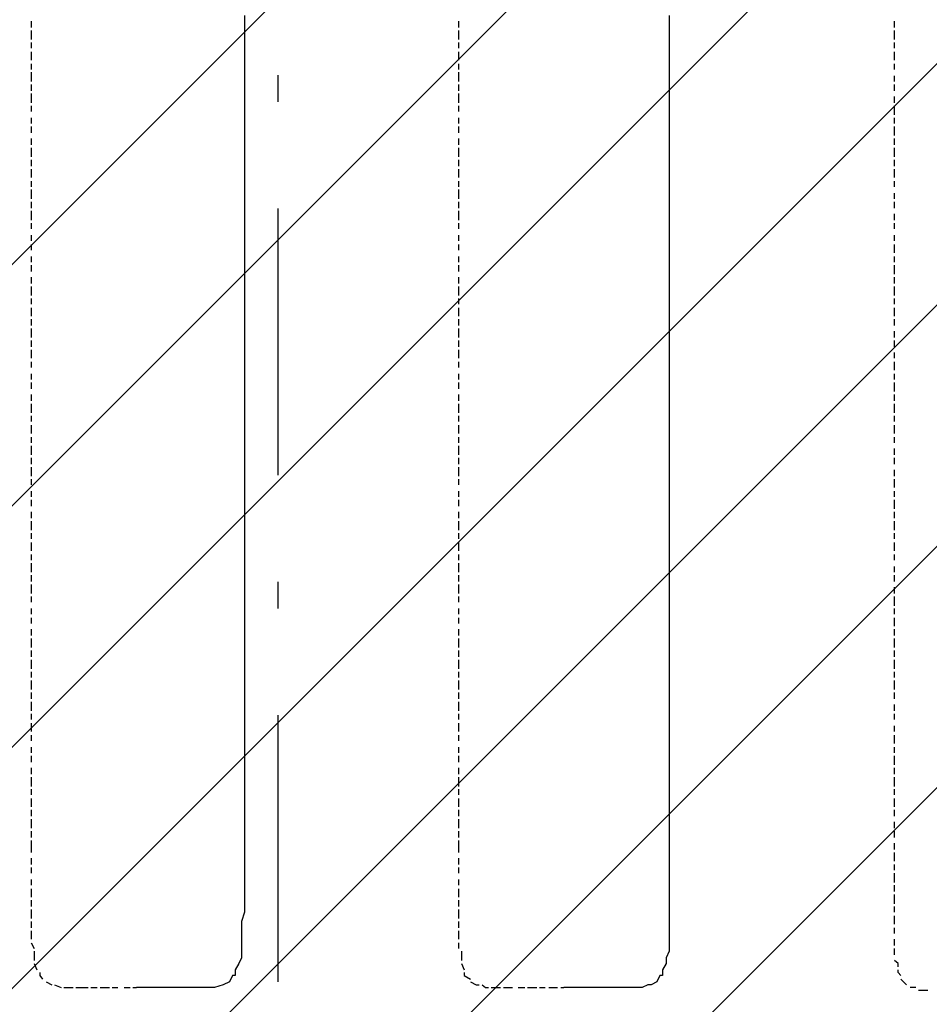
# Model space of a CAD drawing. Extents: x 997 to 109698, y 921 to 94021.
# Tile 139 of 256: x 34329 to 35609, y 8747 to 10132. Entities that reach past the tile are written whole.
import ezdxf

# ---------------------------------------------------------------- set-up
doc = ezdxf.new("R2010")
doc.units = 0
doc.header["$MEASUREMENT"] = 0
doc.layers.add('12', color=7, linetype='CONTINUOUS')
doc.layers.add('28', color=7, linetype='CONTINUOUS')

msp = doc.modelspace()

# ---------------------------------------------------------------- linework, layer by layer
at = {"layer": '12', "color": 1}
for p, q in [((34645.601607, 10137.953237), (34645.601607, 10124.953237)), ((35242.601607, 10137.953237), (35242.601607, 10124.953237)), ((34645.601607, 10124.953237), (34645.601607, 10116.953237)), ((35242.601607, 10124.953237), (35242.601607, 10116.953237)), ((34645.601607, 10116.953237), (34645.601607, 10103.953237)), ((35242.601607, 10116.953237), (35242.601607, 10103.953237)), ((34645.601607, 10103.953237), (34645.601607, 10095.953237)), ((34645.601607, 10095.953237), (34645.601607, 10086.953237)), ((35242.601607, 10103.953237), (35242.601607, 10095.953237)), ((35242.601607, 10095.953237), (35242.601607, 10086.953237)), ((34645.601607, 10086.953237), (34645.601607, 10074.953237)), ((35242.601607, 10086.953237), (35242.601607, 10074.953237)), ((34645.601607, 10074.953237), (34645.601607, 10065.953237)), ((34645.601607, 10065.953237), (34645.601607, 10057.953237)), ((35242.601607, 10074.953237), (35242.601607, 10065.953237)), ((35242.601607, 10065.953237), (35242.601607, 10057.953237)), ((34645.601607, 10057.953237), (34645.601607, 10044.953237)), ((35242.601607, 10057.953237), (35242.601607, 10044.953237)), ((34645.601607, 10044.953237), (34645.601607, 10036.953237)), ((35242.601607, 10044.953237), (35242.601607, 10036.953237)), ((34645.601607, 10036.953237), (34645.601607, 10027.953237)), ((34645.601607, 10027.953237), (34645.601607, 10014.953237)), ((35242.601607, 10036.953237), (35242.601607, 10027.953237)), ((35242.601607, 10027.953237), (35242.601607, 10014.953237)), ((34645.601607, 10014.953237), (34645.601607, 10006.953237)), ((35242.601607, 10014.953237), (35242.601607, 10006.953237)), ((34645.601607, 10006.953237), (34645.601607, 9993.953237)), ((35242.601607, 10006.953237), (35242.601607, 9993.953237)), ((34645.601607, 9993.953237), (34645.601607, 9985.953237)), ((34645.601607, 9985.953237), (34645.601607, 9976.953237)), ((35242.601607, 9993.953237), (35242.601607, 9985.953237)), ((35242.601607, 9985.953237), (35242.601607, 9976.953237)), ((34645.601607, 9976.953237), (34645.601607, 9964.953237)), ((35242.601607, 9976.953237), (35242.601607, 9964.953237)), ((34645.601607, 9964.953237), (34645.601607, 9955.953237)), ((34645.601607, 9955.953237), (34645.601607, 9947.953237)), ((35242.601607, 9964.953237), (35242.601607, 9955.953237)), ((35242.601607, 9955.953237), (35242.601607, 9947.953237)), ((34645.601607, 9947.953237), (34645.601607, 9934.953237)), ((35242.601607, 9947.953237), (35242.601607, 9934.953237)), ((34645.601607, 9934.953237), (34645.601607, 9925.953237)), ((35242.601607, 9934.953237), (35242.601607, 9925.953237)), ((34645.601607, 9925.953237), (34645.601607, 9917.953237)), ((34645.601607, 9917.953237), (34645.601607, 9904.953237)), ((35242.601607, 9925.953237), (35242.601607, 9917.953237)), ((35242.601607, 9917.953237), (35242.601607, 9904.953237)), ((34645.601607, 9904.953237), (34645.601607, 9896.953237)), ((35242.601607, 9904.953237), (35242.601607, 9896.953237)), ((34645.601607, 9896.953237), (34645.601607, 9883.953237)), ((35242.601607, 9896.953237), (35242.601607, 9883.953237)), ((34645.601607, 9883.953237), (34645.601607, 9875.953237)), ((34645.601607, 9875.953237), (34645.601607, 9866.953237)), ((35242.601607, 9883.953237), (35242.601607, 9875.953237)), ((35242.601607, 9875.953237), (35242.601607, 9866.953237)), ((34645.601607, 9866.953237), (34645.601607, 9853.953237)), ((35242.601607, 9866.953237), (35242.601607, 9853.953237)), ((34645.601607, 9853.953237), (34645.601607, 9845.953237)), ((34645.601607, 9845.953237), (34645.601607, 9837.953237)), ((35242.601607, 9853.953237), (35242.601607, 9845.953237)), ((35242.601607, 9845.953237), (35242.601607, 9837.953237)), ((34645.601607, 9837.953237), (34645.601607, 9824.953237)), ((35242.601607, 9837.953237), (35242.601607, 9824.953237)), ((34645.601607, 9824.953237), (34645.601607, 9815.953237)), ((35242.601607, 9824.953237), (35242.601607, 9815.953237)), ((34645.601607, 9815.953237), (34645.601607, 9807.953237)), ((34645.601607, 9807.953237), (34645.601607, 9794.953237)), ((35242.601607, 9815.953237), (35242.601607, 9807.953237)), ((35242.601607, 9807.953237), (35242.601607, 9794.953237)), ((34645.601607, 9794.953237), (34645.601607, 9786.953237)), ((35242.601607, 9794.953237), (35242.601607, 9786.953237)), ((34645.601607, 9786.953237), (34645.601607, 9777.953237)), ((34645.601607, 9777.953237), (34645.601607, 9765.953237)), ((35242.601607, 9786.953237), (35242.601607, 9777.953237)), ((35242.601607, 9777.953237), (35242.601607, 9765.953237)), ((34645.601607, 9765.953237), (34645.601607, 9756.953237)), ((35242.601607, 9765.953237), (35242.601607, 9756.953237)), ((34645.601607, 9756.953237), (34645.601607, 9743.953237)), ((35242.601607, 9756.953237), (35242.601607, 9743.953237)), ((34645.601607, 9743.953237), (34645.601607, 9735.953237)), ((34645.601607, 9735.953237), (34645.601607, 9726.953237)), ((35242.601607, 9743.953237), (35242.601607, 9735.953237)), ((35242.601607, 9735.953237), (35242.601607, 9726.953237)), ((34645.601607, 9726.953237), (34645.601607, 9714.953237)), ((35242.601607, 9726.953237), (35242.601607, 9714.953237)), ((34645.601607, 9714.953237), (34645.601607, 9705.953237)), ((34645.601607, 9705.953237), (34645.601607, 9697.953237)), ((35242.601607, 9714.953237), (35242.601607, 9705.953237)), ((35242.601607, 9705.953237), (35242.601607, 9697.953237)), ((34645.601607, 9697.953237), (34645.601607, 9684.953237)), ((35242.601607, 9697.953237), (35242.601607, 9684.953237)), ((34645.601607, 9684.953237), (34645.601607, 9676.953237)), ((35242.601607, 9684.953237), (35242.601607, 9676.953237)), ((34645.601607, 9676.953237), (34645.601607, 9667.953237)), ((34645.601607, 9667.953237), (34645.601607, 9655.953237)), ((35242.601607, 9676.953237), (35242.601607, 9667.953237)), ((35242.601607, 9667.953237), (35242.601607, 9655.953237)), ((34645.601607, 9655.953237), (34645.601607, 9646.953237)), ((35242.601607, 9655.953237), (35242.601607, 9646.953237)), ((34645.601607, 9646.953237), (34645.601607, 9633.953237)), ((35242.601607, 9646.953237), (35242.601607, 9633.953237)), ((34645.601607, 9633.953237), (34645.601607, 9625.953237)), ((34645.601607, 9625.953237), (34645.601607, 9616.953237)), ((35242.601607, 9633.953237), (35242.601607, 9625.953237)), ((35242.601607, 9625.953237), (35242.601607, 9616.953237)), ((34645.601607, 9616.953237), (34645.601607, 9604.953237)), ((35242.601607, 9616.953237), (35242.601607, 9604.953237)), ((34645.601607, 9604.953237), (34645.601607, 9595.953237)), ((34645.601607, 9595.953237), (34645.601607, 9587.953237)), ((35242.601607, 9604.953237), (35242.601607, 9595.953237)), ((35242.601607, 9595.953237), (35242.601607, 9587.953237)), ((34645.601607, 9587.953237), (34645.601607, 9574.953237)), ((35242.601607, 9587.953237), (35242.601607, 9574.953237)), ((34645.601607, 9574.953237), (34645.601607, 9566.953237)), ((34645.601607, 9566.953237), (34645.601607, 9557.953237)), ((35242.601607, 9574.953237), (35242.601607, 9566.953237)), ((35242.601607, 9566.953237), (35242.601607, 9557.953237)), ((34645.601607, 9557.953237), (34645.601607, 9544.953237)), ((35242.601607, 9557.953237), (35242.601607, 9544.953237)), ((34645.601607, 9544.953237), (34645.601607, 9536.953237)), ((35242.601607, 9544.953237), (35242.601607, 9536.953237)), ((34645.601607, 9536.953237), (34645.601607, 9523.953237)), ((35242.601607, 9536.953237), (35242.601607, 9523.953237)), ((34645.601607, 9523.953237), (34645.601607, 9515.953237)), ((34645.601607, 9515.953237), (34645.601607, 9506.953237)), ((35242.601607, 9523.953237), (35242.601607, 9515.953237)), ((35242.601607, 9515.953237), (35242.601607, 9506.953237)), ((34645.601607, 9506.953237), (34645.601607, 9494.953237)), ((35242.601607, 9506.953237), (35242.601607, 9494.953237)), ((34645.601607, 9494.953237), (34645.601607, 9485.953237)), ((34645.601607, 9485.953237), (34645.601607, 9477.953237)), ((35242.601607, 9494.953237), (35242.601607, 9485.953237)), ((35242.601607, 9485.953237), (35242.601607, 9477.953237)), ((34645.601607, 9477.953237), (34645.601607, 9464.953237)), ((35242.601607, 9477.953237), (35242.601607, 9464.953237)), ((34645.601607, 9464.953237), (34645.601607, 9456.953237)), ((34645.601607, 9456.953237), (34645.601607, 9447.953237)), ((35242.601607, 9464.953237), (35242.601607, 9456.953237)), ((35242.601607, 9456.953237), (35242.601607, 9447.953237)), ((34645.601607, 9447.953237), (34645.601607, 9434.953237)), ((35242.601607, 9447.953237), (35242.601607, 9434.953237)), ((34645.601607, 9434.953237), (34645.601607, 9426.953237)), ((35242.601607, 9434.953237), (35242.601607, 9426.953237)), ((34645.601607, 9426.953237), (34645.601607, 9413.953237)), ((35242.601607, 9426.953237), (35242.601607, 9413.953237)), ((34645.601607, 9413.953237), (34645.601607, 9405.953237)), ((34645.601607, 9405.953237), (34645.601607, 9396.953237)), ((35242.601607, 9413.953237), (35242.601607, 9405.953237)), ((35242.601607, 9405.953237), (35242.601607, 9396.953237)), ((34645.601607, 9396.953237), (34645.601607, 9384.953237)), ((35242.601607, 9396.953237), (35242.601607, 9384.953237)), ((34645.601607, 9384.953237), (34645.601607, 9375.953237)), ((34645.601607, 9375.953237), (34645.601607, 9367.953237)), ((35242.601607, 9384.953237), (35242.601607, 9375.953237)), ((35242.601607, 9375.953237), (35242.601607, 9367.953237)), ((34645.601607, 9367.953237), (34645.601607, 9354.953237)), ((35242.601607, 9367.953237), (35242.601607, 9354.953237)), ((34645.601607, 9354.953237), (34645.601607, 9346.953237)), ((34645.601607, 9346.953237), (34645.601607, 9337.953237)), ((35242.601607, 9354.953237), (35242.601607, 9346.953237)), ((35242.601607, 9346.953237), (35242.601607, 9337.953237)), ((34645.601607, 9337.953237), (34645.601607, 9324.953237)), ((35242.601607, 9337.953237), (35242.601607, 9324.953237)), ((34645.601607, 9324.953237), (34645.601607, 9316.953237)), ((35242.601607, 9324.953237), (35242.601607, 9316.953237)), ((34645.601607, 9316.953237), (34645.601607, 9303.953237)), ((34645.601607, 9303.953237), (34645.601607, 9295.953237)), ((35242.601607, 9316.953237), (35242.601607, 9303.953237)), ((35242.601607, 9303.953237), (35242.601607, 9295.953237)), ((34645.601607, 9295.953237), (34645.601607, 9286.953237)), ((35242.601607, 9295.953237), (35242.601607, 9286.953237)), ((34645.601607, 9286.953237), (34645.601607, 9274.953237)), ((35242.601607, 9286.953237), (35242.601607, 9274.953237)), ((34645.601607, 9274.953237), (34645.601607, 9265.953237)), ((34645.601607, 9265.953237), (34645.601607, 9257.953237)), ((35242.601607, 9274.953237), (35242.601607, 9265.953237)), ((35242.601607, 9265.953237), (35242.601607, 9257.953237)), ((34645.601607, 9257.953237), (34645.601607, 9244.953237)), ((35242.601607, 9257.953237), (35242.601607, 9244.953237)), ((34645.601607, 9244.953237), (34645.601607, 9235.953237)), ((34645.601607, 9235.953237), (34645.601607, 9227.953237)), ((35242.601607, 9244.953237), (35242.601607, 9235.953237)), ((35242.601607, 9235.953237), (35242.601607, 9227.953237)), ((34645.601607, 9227.953237), (34645.601607, 9214.953237)), ((35242.601607, 9227.953237), (35242.601607, 9214.953237)), ((34645.601607, 9214.953237), (34645.601607, 9206.953237)), ((34645.601607, 9206.953237), (34645.601607, 9197.953237)), ((35242.601607, 9214.953237), (35242.601607, 9206.953237)), ((35242.601607, 9206.953237), (35242.601607, 9197.953237)), ((34645.601607, 9197.953237), (34645.601607, 9185.953237)), ((35242.601607, 9197.953237), (35242.601607, 9185.953237)), ((34645.601607, 9185.953237), (34645.601607, 9176.953237)), ((35242.601607, 9185.953237), (35242.601607, 9176.953237)), ((34645.601607, 9176.953237), (34645.601607, 9163.953237)), ((35242.601607, 9176.953237), (35242.601607, 9163.953237)), ((34645.601607, 9163.953237), (34645.601607, 9155.953237)), ((34645.601607, 9155.953237), (34645.601607, 9147.953237)), ((35242.601607, 9163.953237), (35242.601607, 9155.953237)), ((35242.601607, 9155.953237), (35242.601607, 9147.953237)), ((34645.601607, 9147.953237), (34645.601607, 9134.953237)), ((35242.601607, 9147.953237), (35242.601607, 9134.953237)), ((34645.601607, 9134.953237), (34645.601607, 9125.953237)), ((34645.601607, 9125.953237), (34645.601607, 9117.953237)), ((35242.601607, 9134.953237), (35242.601607, 9125.953237)), ((35242.601607, 9125.953237), (35242.601607, 9117.953237)), ((34645.601607, 9117.953237), (34645.601607, 9104.953237)), ((35242.601607, 9117.953237), (35242.601607, 9104.953237)), ((34645.601607, 9104.953237), (34645.601607, 9096.953237)), ((34645.601607, 9096.953237), (34645.601607, 9087.953237)), ((35242.601607, 9104.953237), (35242.601607, 9096.953237)), ((35242.601607, 9096.953237), (35242.601607, 9087.953237)), ((34645.601607, 9087.953237), (34645.601607, 9075.953237)), ((35242.601607, 9087.953237), (35242.601607, 9075.953237)), ((34645.601607, 9075.953237), (34645.601607, 9066.953237)), ((35242.601607, 9075.953237), (35242.601607, 9066.953237)), ((34645.601607, 9066.953237), (34645.601607, 9053.953237)), ((35242.601607, 9066.953237), (35242.601607, 9053.953237)), ((34645.601607, 9053.953237), (34645.601607, 9045.953237)), ((34645.601607, 9045.953237), (34645.601607, 9036.953237)), ((35242.601607, 9053.953237), (35242.601607, 9045.953237)), ((35242.601607, 9045.953237), (35242.601607, 9036.953237)), ((34645.601607, 9036.953237), (34645.601607, 9024.953237)), ((35242.601607, 9036.953237), (35242.601607, 9024.953237)), ((34645.601607, 9024.953237), (34645.601607, 9015.953237)), ((34645.601607, 9015.953237), (34645.601607, 9007.953237)), ((35242.601607, 9024.953237), (35242.601607, 9015.953237)), ((35242.601607, 9015.953237), (35242.601607, 9007.953237)), ((34645.601607, 9007.953237), (34645.601607, 8994.953237)), ((35242.601607, 9007.953237), (35242.601607, 8994.953237)), ((34645.601607, 8994.953237), (34645.601607, 8986.953237)), ((34645.601607, 8986.953237), (34645.601607, 8977.953237)), ((35242.601607, 8994.953237), (35242.601607, 8986.953237)), ((35242.601607, 8986.953237), (35242.601607, 8977.953237)), ((34645.601607, 8977.953237), (34645.601607, 8969.953237)), ((35242.601607, 8977.953237), (35242.601607, 8969.953237)), ((34645.601607, 8969.953237), (34645.601607, 8964.953237)), ((34645.601607, 8964.953237), (34645.601607, 8952.953237)), ((35242.601607, 8969.953237), (35242.601607, 8964.953237)), ((35242.601607, 8964.953237), (35242.601607, 8952.953237)), ((34645.601607, 8952.953237), (34645.601607, 8943.953237)), ((34645.601607, 8943.953237), (34645.601607, 8935.953237)), ((35242.601607, 8952.953237), (35242.601607, 8943.953237)), ((35242.601607, 8943.953237), (35242.601607, 8935.953237)), ((34645.601607, 8935.953237), (34645.601607, 8922.953237)), ((35242.601607, 8935.953237), (35242.601607, 8922.953237)), ((34645.601607, 8922.953237), (34645.601607, 8914.953237)), ((35242.601607, 8922.953237), (35242.601607, 8914.953237)), ((34645.601607, 8914.953237), (34645.601607, 8905.953237)), ((34645.601607, 8905.953237), (34645.601607, 8893.953237)), ((35242.601607, 8914.953237), (35242.601607, 8905.953237)), ((35242.601607, 8905.953237), (35242.601607, 8893.953237)), ((34645.601607, 8893.953237), (34645.601607, 8884.953237)), ((35242.601607, 8893.953237), (35242.601607, 8884.953237)), ((34645.601607, 8876.953237), (34641.601607, 8863.953237)), ((34645.601607, 8884.953237), (34645.601607, 8876.953237)), ((35242.601607, 8884.953237), (35242.601607, 8876.953237)), ((35242.601607, 8876.953237), (35242.601607, 8863.953237)), ((34641.601607, 8863.953237), (34641.601607, 8854.953237)), ((35242.601607, 8863.953237), (35242.601607, 8854.953237)), ((34641.601607, 8854.953237), (34641.601607, 8842.953237)), ((35242.601607, 8854.953237), (35242.601607, 8842.953237)), ((34641.601607, 8842.953237), (34641.601607, 8833.953237)), ((34641.601607, 8833.953237), (34641.601607, 8825.953237)), ((35242.601607, 8842.953237), (35242.601607, 8833.953237)), ((35242.601607, 8833.953237), (35242.601607, 8825.953237)), ((34641.601607, 8825.953237), (34641.601607, 8812.953237)), ((34641.601607, 8812.953237), (34637.601607, 8804.953237)), ((35238.601607, 8812.953237), (35238.601607, 8804.953237)), ((34637.601607, 8804.953237), (34632.601607, 8795.953237)), ((35238.601607, 8804.953237), (35233.601607, 8795.953237)), ((34624.601607, 8778.953237), (34615.601607, 8774.953237)), ((34628.601607, 8787.953237), (34624.601607, 8778.953237)), ((35229.601607, 8787.953237), (35225.601607, 8778.953237)), ((34501.601607, 8770.953237), (34493.601607, 8770.953237)), ((34510.601607, 8770.953237), (34501.601607, 8770.953237)), ((34522.601607, 8770.953237), (34510.601607, 8770.953237)), ((34531.601607, 8770.953237), (34522.601607, 8770.953237)), ((34539.601607, 8770.953237), (34531.601607, 8770.953237)), ((34552.601607, 8770.953237), (34539.601607, 8770.953237)), ((34560.601607, 8770.953237), (34552.601607, 8770.953237)), ((34569.601607, 8770.953237), (34560.601607, 8770.953237)), ((34573.601607, 8770.953237), (34569.601607, 8770.953237)), ((34586.601607, 8770.953237), (34573.601607, 8770.953237)), ((34594.601607, 8770.953237), (34586.601607, 8770.953237)), ((34603.601607, 8770.953237), (34594.601607, 8770.953237)), ((34615.601607, 8774.953237), (34603.601607, 8770.953237)), ((35102.601607, 8770.953237), (35094.601607, 8770.953237)), ((35111.601607, 8770.953237), (35102.601607, 8770.953237)), ((35119.601607, 8770.953237), (35111.601607, 8770.953237)), ((35132.601607, 8770.953237), (35119.601607, 8770.953237)), ((35140.601607, 8770.953237), (35132.601607, 8770.953237)), ((35153.601607, 8770.953237), (35140.601607, 8770.953237)), ((35162.601607, 8770.953237), (35153.601607, 8770.953237)), ((35170.601607, 8770.953237), (35162.601607, 8770.953237)), ((35174.601607, 8770.953237), (35170.601607, 8770.953237)), ((35183.601607, 8770.953237), (35174.601607, 8770.953237)), ((35195.601607, 8770.953237), (35183.601607, 8770.953237)), ((35204.601607, 8770.953237), (35195.601607, 8770.953237)), ((35212.601607, 8774.953237), (35204.601607, 8770.953237))]:
    msp.add_line(p, q, dxfattribs=at)
at = {"layer": '12', "color": 5}
for p, q in [((34345.601607, 10129.953237), (34345.601607, 10120.953237)), ((34946.601607, 10129.953237), (34946.601607, 10120.953237)), ((35559.601607, 10120.953237), (35559.601607, 10129.953237)), ((34345.601607, 10116.953237), (34345.601607, 10103.953237)), ((34946.601607, 10116.953237), (34946.601607, 10103.953237)), ((35559.601607, 10103.953237), (35559.601607, 10116.953237)), ((34345.601607, 10099.953237), (34345.601607, 10091.953237)), ((34946.601607, 10099.953237), (34946.601607, 10091.953237)), ((35559.601607, 10091.953237), (35559.601607, 10099.953237)), ((34345.601607, 10086.953237), (34345.601607, 10074.953237)), ((34946.601607, 10086.953237), (34946.601607, 10074.953237)), ((35559.601607, 10074.953237), (35559.601607, 10086.953237)), ((34345.601607, 10069.953237), (34345.601607, 10061.953237)), ((34946.601607, 10069.953237), (34946.601607, 10061.953237)), ((35559.601607, 10061.953237), (35559.601607, 10069.953237)), ((34345.601607, 10057.953237), (34345.601607, 10044.953237)), ((34946.601607, 10057.953237), (34946.601607, 10044.953237)), ((35559.601607, 10044.953237), (35559.601607, 10052.953237)), ((34345.601607, 10040.953237), (34345.601607, 10031.953237)), ((34946.601607, 10040.953237), (34946.601607, 10031.953237)), ((35559.601607, 10031.953237), (35559.601607, 10040.953237)), ((34345.601607, 10027.953237), (34345.601607, 10014.953237)), ((34946.601607, 10027.953237), (34946.601607, 10014.953237)), ((35559.601607, 10014.953237), (35559.601607, 10023.953237)), ((34345.601607, 10010.953237), (34345.601607, 10002.953237)), ((34946.601607, 10010.953237), (34946.601607, 10002.953237)), ((35559.601607, 9997.953237), (35559.601607, 10010.953237)), ((34345.601607, 9993.953237), (34345.601607, 9985.953237)), ((34946.601607, 9993.953237), (34946.601607, 9985.953237)), ((35559.601607, 9985.953237), (35559.601607, 9993.953237)), ((34345.601607, 9981.953237), (34345.601607, 9972.953237)), ((34946.601607, 9981.953237), (34946.601607, 9972.953237)), ((35559.601607, 9968.953237), (35559.601607, 9981.953237)), ((34345.601607, 9964.953237), (34345.601607, 9955.953237)), ((34946.601607, 9964.953237), (34946.601607, 9955.953237)), ((35559.601607, 9955.953237), (35559.601607, 9964.953237)), ((34345.601607, 9951.953237), (34345.601607, 9938.953237)), ((34946.601607, 9951.953237), (34946.601607, 9938.953237)), ((35559.601607, 9938.953237), (35559.601607, 9951.953237)), ((34345.601607, 9934.953237), (34345.601607, 9925.953237)), ((34946.601607, 9934.953237), (34946.601607, 9925.953237)), ((35559.601607, 9925.953237), (35559.601607, 9934.953237)), ((34345.601607, 9921.953237), (34345.601607, 9909.953237)), ((34946.601607, 9921.953237), (34946.601607, 9909.953237)), ((35559.601607, 9909.953237), (35559.601607, 9921.953237)), ((34345.601607, 9904.953237), (34345.601607, 9896.953237)), ((34946.601607, 9904.953237), (34946.601607, 9896.953237)), ((35559.601607, 9896.953237), (35559.601607, 9904.953237)), ((34345.601607, 9892.953237), (34345.601607, 9879.953237)), ((34946.601607, 9892.953237), (34946.601607, 9879.953237)), ((35559.601607, 9879.953237), (35559.601607, 9887.953237)), ((34345.601607, 9875.953237), (34345.601607, 9866.953237)), ((34946.601607, 9875.953237), (34946.601607, 9866.953237)), ((35559.601607, 9866.953237), (35559.601607, 9875.953237)), ((34345.601607, 9862.953237), (34345.601607, 9849.953237)), ((34946.601607, 9862.953237), (34946.601607, 9849.953237)), ((35559.601607, 9849.953237), (35559.601607, 9858.953237)), ((34345.601607, 9845.953237), (34345.601607, 9837.953237)), ((34946.601607, 9845.953237), (34946.601607, 9837.953237)), ((35559.601607, 9837.953237), (35559.601607, 9845.953237)), ((34345.601607, 9828.953237), (34345.601607, 9820.953237)), ((34946.601607, 9828.953237), (34946.601607, 9820.953237)), ((35559.601607, 9820.953237), (35559.601607, 9828.953237)), ((34345.601607, 9815.953237), (34345.601607, 9807.953237)), ((34946.601607, 9815.953237), (34946.601607, 9807.953237)), ((35559.601607, 9803.953237), (35559.601607, 9815.953237)), ((34345.601607, 9798.953237), (34345.601607, 9790.953237)), ((34946.601607, 9798.953237), (34946.601607, 9790.953237)), ((35559.601607, 9790.953237), (35559.601607, 9798.953237)), ((34345.601607, 9786.953237), (34345.601607, 9777.953237)), ((34946.601607, 9786.953237), (34946.601607, 9777.953237)), ((35559.601607, 9773.953237), (35559.601607, 9786.953237)), ((34345.601607, 9769.953237), (34345.601607, 9760.953237)), ((34946.601607, 9769.953237), (34946.601607, 9760.953237)), ((35559.601607, 9760.953237), (35559.601607, 9769.953237)), ((34345.601607, 9756.953237), (34345.601607, 9743.953237)), ((34946.601607, 9756.953237), (34946.601607, 9743.953237)), ((35559.601607, 9743.953237), (35559.601607, 9756.953237)), ((34345.601607, 9739.953237), (34345.601607, 9731.953237)), ((34946.601607, 9739.953237), (34946.601607, 9731.953237)), ((35559.601607, 9731.953237), (35559.601607, 9739.953237)), ((34345.601607, 9726.953237), (34345.601607, 9714.953237)), ((34946.601607, 9726.953237), (34946.601607, 9714.953237)), ((35559.601607, 9714.953237), (35559.601607, 9726.953237)), ((34345.601607, 9710.953237), (34345.601607, 9701.953237)), ((34946.601607, 9710.953237), (34946.601607, 9701.953237)), ((35559.601607, 9701.953237), (35559.601607, 9710.953237)), ((34345.601607, 9697.953237), (34345.601607, 9684.953237)), ((34946.601607, 9697.953237), (34946.601607, 9684.953237)), ((35559.601607, 9684.953237), (35559.601607, 9693.953237)), ((34345.601607, 9680.953237), (34345.601607, 9671.953237)), ((34946.601607, 9680.953237), (34946.601607, 9671.953237)), ((35559.601607, 9671.953237), (35559.601607, 9680.953237)), ((34345.601607, 9667.953237), (34345.601607, 9655.953237)), ((34946.601607, 9667.953237), (34946.601607, 9655.953237)), ((35559.601607, 9655.953237), (35559.601607, 9663.953237)), ((34345.601607, 9650.953237), (34345.601607, 9642.953237)), ((34946.601607, 9650.953237), (34946.601607, 9642.953237)), ((35559.601607, 9638.953237), (35559.601607, 9650.953237)), ((34345.601607, 9633.953237), (34345.601607, 9625.953237)), ((34946.601607, 9633.953237), (34946.601607, 9625.953237)), ((35559.601607, 9625.953237), (35559.601607, 9633.953237)), ((34345.601607, 9621.953237), (34345.601607, 9612.953237)), ((34946.601607, 9621.953237), (34946.601607, 9612.953237)), ((35559.601607, 9608.953237), (35559.601607, 9621.953237)), ((34345.601607, 9604.953237), (34345.601607, 9595.953237)), ((34946.601607, 9604.953237), (34946.601607, 9595.953237)), ((35559.601607, 9595.953237), (35559.601607, 9604.953237)), ((34345.601607, 9591.953237), (34345.601607, 9578.953237)), ((34946.601607, 9591.953237), (34946.601607, 9578.953237)), ((35559.601607, 9578.953237), (35559.601607, 9591.953237)), ((34345.601607, 9574.953237), (34345.601607, 9566.953237)), ((34946.601607, 9574.953237), (34946.601607, 9566.953237)), ((35559.601607, 9566.953237), (35559.601607, 9574.953237)), ((34345.601607, 9561.953237), (34345.601607, 9549.953237)), ((34946.601607, 9561.953237), (34946.601607, 9549.953237)), ((35559.601607, 9549.953237), (35559.601607, 9561.953237)), ((34345.601607, 9544.953237), (34345.601607, 9536.953237)), ((34946.601607, 9544.953237), (34946.601607, 9536.953237)), ((35559.601607, 9536.953237), (35559.601607, 9544.953237)), ((34345.601607, 9532.953237), (34345.601607, 9519.953237)), ((34946.601607, 9532.953237), (34946.601607, 9519.953237)), ((35559.601607, 9519.953237), (35559.601607, 9528.953237)), ((34345.601607, 9515.953237), (34345.601607, 9506.953237)), ((34946.601607, 9515.953237), (34946.601607, 9506.953237)), ((35559.601607, 9506.953237), (35559.601607, 9515.953237)), ((34345.601607, 9502.953237), (34345.601607, 9489.953237)), ((34946.601607, 9502.953237), (34946.601607, 9489.953237)), ((35559.601607, 9489.953237), (35559.601607, 9498.953237)), ((34345.601607, 9485.953237), (34345.601607, 9477.953237)), ((34946.601607, 9485.953237), (34946.601607, 9477.953237)), ((35559.601607, 9473.953237), (35559.601607, 9485.953237)), ((34345.601607, 9468.953237), (34345.601607, 9460.953237)), ((34345.601607, 9456.953237), (34345.601607, 9447.953237)), ((34946.601607, 9468.953237), (34946.601607, 9460.953237)), ((34946.601607, 9456.953237), (34946.601607, 9447.953237)), ((35559.601607, 9460.953237), (35559.601607, 9468.953237)), ((35559.601607, 9443.953237), (35559.601607, 9456.953237)), ((34345.601607, 9439.953237), (34345.601607, 9430.953237)), ((34946.601607, 9439.953237), (34946.601607, 9430.953237)), ((35559.601607, 9430.953237), (35559.601607, 9439.953237)), ((34345.601607, 9426.953237), (34345.601607, 9413.953237)), ((34946.601607, 9426.953237), (34946.601607, 9413.953237)), ((35559.601607, 9413.953237), (35559.601607, 9426.953237)), ((34345.601607, 9409.953237), (34345.601607, 9401.953237)), ((34946.601607, 9409.953237), (34946.601607, 9401.953237)), ((35559.601607, 9401.953237), (35559.601607, 9409.953237)), ((34345.601607, 9396.953237), (34345.601607, 9384.953237)), ((34946.601607, 9396.953237), (34946.601607, 9384.953237)), ((35559.601607, 9384.953237), (35559.601607, 9396.953237)), ((34345.601607, 9379.953237), (34345.601607, 9371.953237)), ((34946.601607, 9379.953237), (34946.601607, 9371.953237)), ((35559.601607, 9371.953237), (35559.601607, 9379.953237)), ((34345.601607, 9367.953237), (34345.601607, 9354.953237)), ((34946.601607, 9367.953237), (34946.601607, 9354.953237)), ((35559.601607, 9354.953237), (35559.601607, 9362.953237)), ((34345.601607, 9350.953237), (34345.601607, 9341.953237)), ((34946.601607, 9350.953237), (34946.601607, 9341.953237)), ((35559.601607, 9341.953237), (35559.601607, 9350.953237)), ((34345.601607, 9337.953237), (34345.601607, 9324.953237)), ((34946.601607, 9337.953237), (34946.601607, 9324.953237)), ((35559.601607, 9324.953237), (35559.601607, 9333.953237)), ((34345.601607, 9320.953237), (34345.601607, 9312.953237)), ((34946.601607, 9320.953237), (34946.601607, 9312.953237)), ((35559.601607, 9307.953237), (35559.601607, 9320.953237)), ((34345.601607, 9303.953237), (34345.601607, 9295.953237)), ((34946.601607, 9303.953237), (34946.601607, 9295.953237)), ((35559.601607, 9295.953237), (35559.601607, 9303.953237)), ((34345.601607, 9290.953237), (34345.601607, 9282.953237)), ((34946.601607, 9290.953237), (34946.601607, 9282.953237)), ((35559.601607, 9278.953237), (35559.601607, 9290.953237)), ((34345.601607, 9274.953237), (34345.601607, 9265.953237)), ((34946.601607, 9274.953237), (34946.601607, 9265.953237)), ((35559.601607, 9265.953237), (35559.601607, 9274.953237)), ((34345.601607, 9261.953237), (34345.601607, 9248.953237)), ((34946.601607, 9261.953237), (34946.601607, 9248.953237)), ((35559.601607, 9248.953237), (35559.601607, 9261.953237)), ((34345.601607, 9244.953237), (34345.601607, 9235.953237)), ((34946.601607, 9244.953237), (34946.601607, 9235.953237)), ((35559.601607, 9235.953237), (35559.601607, 9244.953237)), ((34345.601607, 9231.953237), (34345.601607, 9218.953237)), ((34946.601607, 9231.953237), (34946.601607, 9218.953237)), ((35559.601607, 9218.953237), (35559.601607, 9231.953237)), ((34345.601607, 9214.953237), (34345.601607, 9206.953237)), ((34946.601607, 9214.953237), (34946.601607, 9206.953237)), ((35559.601607, 9206.953237), (35559.601607, 9214.953237)), ((34345.601607, 9202.953237), (34345.601607, 9189.953237)), ((34946.601607, 9202.953237), (34946.601607, 9189.953237)), ((35559.601607, 9189.953237), (35559.601607, 9202.953237)), ((34345.601607, 9185.953237), (34345.601607, 9176.953237)), ((34946.601607, 9185.953237), (34946.601607, 9176.953237)), ((35559.601607, 9176.953237), (35559.601607, 9185.953237)), ((34345.601607, 9172.953237), (34345.601607, 9159.953237)), ((34946.601607, 9172.953237), (34946.601607, 9159.953237)), ((35559.601607, 9159.953237), (35559.601607, 9168.953237)), ((34345.601607, 9155.953237), (34345.601607, 9147.953237)), ((34946.601607, 9155.953237), (34946.601607, 9147.953237)), ((35559.601607, 9147.953237), (35559.601607, 9155.953237)), ((34345.601607, 9142.953237), (34345.601607, 9130.953237)), ((34946.601607, 9142.953237), (34946.601607, 9130.953237)), ((35559.601607, 9130.953237), (35559.601607, 9138.953237)), ((34345.601607, 9125.953237), (34345.601607, 9117.953237)), ((34946.601607, 9125.953237), (34946.601607, 9117.953237)), ((35559.601607, 9113.953237), (35559.601607, 9125.953237)), ((34345.601607, 9108.953237), (34345.601607, 9100.953237)), ((34345.601607, 9096.953237), (34345.601607, 9087.953237)), ((34946.601607, 9108.953237), (34946.601607, 9100.953237)), ((34946.601607, 9096.953237), (34946.601607, 9087.953237)), ((35559.601607, 9100.953237), (35559.601607, 9108.953237)), ((35559.601607, 9083.953237), (35559.601607, 9096.953237)), ((34345.601607, 9079.953237), (34345.601607, 9070.953237)), ((34946.601607, 9079.953237), (34946.601607, 9070.953237)), ((35559.601607, 9070.953237), (35559.601607, 9079.953237)), ((34345.601607, 9066.953237), (34345.601607, 9053.953237)), ((34946.601607, 9066.953237), (34946.601607, 9053.953237)), ((35559.601607, 9053.953237), (35559.601607, 9066.953237)), ((34345.601607, 9049.953237), (34345.601607, 9041.953237)), ((34946.601607, 9049.953237), (34946.601607, 9041.953237)), ((35559.601607, 9041.953237), (35559.601607, 9049.953237)), ((34345.601607, 9036.953237), (34345.601607, 9024.953237)), ((34946.601607, 9036.953237), (34946.601607, 9024.953237)), ((35559.601607, 9024.953237), (35559.601607, 9036.953237)), ((34345.601607, 9020.953237), (34345.601607, 9011.953237)), ((34946.601607, 9020.953237), (34946.601607, 9011.953237)), ((35559.601607, 9011.953237), (35559.601607, 9020.953237)), ((34345.601607, 9007.953237), (34345.601607, 8994.953237)), ((34946.601607, 9007.953237), (34946.601607, 8994.953237)), ((35559.601607, 8994.953237), (35559.601607, 9003.953237)), ((34345.601607, 8990.953237), (34345.601607, 8981.953237)), ((34946.601607, 8990.953237), (34946.601607, 8981.953237)), ((35559.601607, 8981.953237), (35559.601607, 8990.953237)), ((34345.601607, 8977.953237), (34345.601607, 8969.953237)), ((34946.601607, 8977.953237), (34946.601607, 8969.953237)), ((35559.601607, 8964.953237), (35559.601607, 8973.953237)), ((34345.601607, 8969.953237), (34345.601607, 8960.953237)), ((34946.601607, 8969.953237), (34946.601607, 8960.953237)), ((35559.601607, 8948.953237), (35559.601607, 8960.953237)), ((34345.601607, 8952.953237), (34345.601607, 8943.953237)), ((34946.601607, 8952.953237), (34946.601607, 8943.953237)), ((35559.601607, 8935.953237), (35559.601607, 8943.953237)), ((34345.601607, 8939.953237), (34345.601607, 8931.953237)), ((34946.601607, 8939.953237), (34946.601607, 8931.953237)), ((35559.601607, 8918.953237), (35559.601607, 8931.953237)), ((34345.601607, 8922.953237), (34345.601607, 8914.953237)), ((34946.601607, 8922.953237), (34946.601607, 8914.953237)), ((34345.601607, 8909.953237), (34345.601607, 8897.953237)), ((34946.601607, 8909.953237), (34946.601607, 8897.953237)), ((35559.601607, 8905.953237), (35559.601607, 8914.953237)), ((34345.601607, 8893.953237), (34345.601607, 8884.953237)), ((34946.601607, 8893.953237), (34946.601607, 8884.953237)), ((35559.601607, 8888.953237), (35559.601607, 8901.953237)), ((34345.601607, 8880.953237), (34345.601607, 8867.953237)), ((34946.601607, 8880.953237), (34946.601607, 8867.953237)), ((35559.601607, 8876.953237), (35559.601607, 8884.953237)), ((34345.601607, 8863.953237), (34345.601607, 8854.953237)), ((34946.601607, 8863.953237), (34946.601607, 8854.953237)), ((35559.601607, 8863.953237), (35559.601607, 8871.953237)), ((35559.601607, 8859.953237), (35559.601607, 8863.953237)), ((34345.601607, 8850.953237), (34345.601607, 8838.953237)), ((34946.601607, 8850.953237), (34946.601607, 8838.953237)), ((35559.601607, 8846.953237), (35559.601607, 8854.953237)), ((34345.601607, 8833.953237), (34349.601607, 8825.953237)), ((34946.601607, 8833.953237), (34946.601607, 8825.953237)), ((35559.601607, 8829.953237), (35559.601607, 8838.953237)), ((34349.601607, 8821.953237), (34349.601607, 8808.953237)), ((34950.601607, 8821.953237), (34950.601607, 8808.953237)), ((35559.601607, 8816.953237), (35559.601607, 8825.953237)), ((34349.601607, 8804.953237), (34353.601607, 8795.953237)), ((34950.601607, 8804.953237), (34954.601607, 8795.953237)), ((34366.601607, 8778.953237), (34374.601607, 8774.953237)), ((35576.601607, 8774.953237), (35568.601607, 8782.953237)), ((34378.601607, 8774.953237), (34387.601607, 8770.953237)), ((34391.601607, 8770.953237), (34404.601607, 8770.953237)), ((34408.601607, 8770.953237), (34421.601607, 8770.953237)), ((34421.601607, 8770.953237), (34425.601607, 8770.953237)), ((34429.601607, 8770.953237), (34438.601607, 8770.953237)), ((34442.601607, 8770.953237), (34455.601607, 8770.953237)), ((34459.601607, 8770.953237), (34467.601607, 8770.953237)), ((34476.601607, 8770.953237), (34484.601607, 8770.953237)), ((34488.601607, 8770.953237), (34493.601607, 8770.953237)), ((34992.601607, 8770.953237), (35005.601607, 8770.953237)), ((35009.601607, 8770.953237), (35018.601607, 8770.953237)), ((35018.601607, 8770.953237), (35022.601607, 8770.953237)), ((35030.601607, 8770.953237), (35039.601607, 8770.953237)), ((35043.601607, 8770.953237), (35056.601607, 8770.953237)), ((35060.601607, 8770.953237), (35068.601607, 8770.953237)), ((35073.601607, 8770.953237), (35085.601607, 8770.953237)), ((35090.601607, 8770.953237), (35094.601607, 8770.953237)), ((35589.601607, 8770.953237), (35581.601607, 8770.953237)), ((35606.601607, 8766.953237), (35593.601607, 8766.953237))]:
    msp.add_line(p, q, dxfattribs=at)
at = {"layer": '12', "color": 1}
for points in [[(35242.601607, 8825.953237), (35242.601607, 8821.953237), (35238.601607, 8812.953237)], [(34632.601607, 8795.953237), (34632.601607, 8787.953237), (34628.601607, 8787.953237)], [(35233.601607, 8795.953237), (35233.601607, 8787.953237), (35229.601607, 8787.953237)], [(35225.601607, 8778.953237), (35217.601607, 8774.953237), (35212.601607, 8774.953237)]]:
    msp.add_lwpolyline(points, dxfattribs=at)
at = {"layer": '12', "color": 5}
for points in [[(35564.601607, 8799.953237), (35564.601607, 8804.953237), (35559.601607, 8808.953237)], [(34357.601607, 8791.953237), (34357.601607, 8787.953237), (34361.601607, 8782.953237)], [(34954.601607, 8791.953237), (34954.601607, 8787.953237), (34963.601607, 8782.953237)], [(35568.601607, 8787.953237), (35564.601607, 8791.953237), (35564.601607, 8795.953237)], [(34963.601607, 8778.953237), (34971.601607, 8774.953237), (34975.601607, 8774.953237)], [(34979.601607, 8774.953237), (34984.601607, 8770.953237), (34988.601607, 8770.953237)]]:
    msp.add_lwpolyline(points, dxfattribs=at)
at = {"layer": '28', "color": 2}
for p, q in [((28351.766086, 3820.953237), (36497.636205, 11966.823357)), ((29291.177341, 4420.953237), (36497.636205, 11627.412102)), ((29497.636205, 4288.000847), (36497.636205, 11288.000847)), ((29497.636205, 3948.589592), (36497.636205, 10948.589592)), ((29709.411106, 3820.953237), (36497.636205, 10609.178337)), ((30048.822361, 3820.953237), (36497.636205, 10269.767082)), ((30388.233616, 3820.953237), (36497.636205, 9930.355827))]:
    msp.add_line(p, q, dxfattribs=at)
at = {"layer": '28', "color": 4, "linetype": 'Continuous'}
for p, q in [((34692.601607, 10053.953237), (34692.601607, 10016.453237)), ((34692.601607, 9341.453237), (34692.601607, 9303.953237))]:
    msp.add_line(p, q, dxfattribs=at)
at = {"layer": '28', "color": 4}
for p, q in [((34692.601607, 9866.453237), (34692.601607, 9491.453237)), ((34692.601607, 9153.953237), (34692.601607, 8778.953237))]:
    msp.add_line(p, q, dxfattribs=at)

doc.saveas('drawing.dxf')
